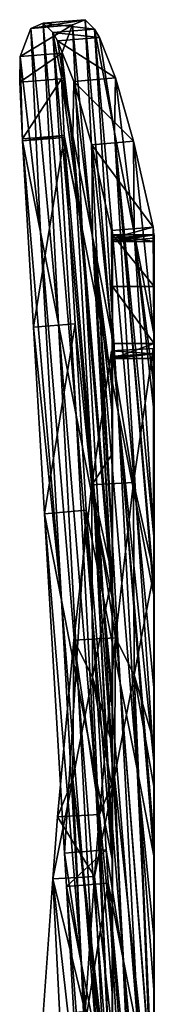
# Model space of a CAD drawing. Extents: x -1633 to 62, y -535 to 375.
# Tile 131 of 256: x -1274.39 to -1267.98, y 328.04 to 374.93. Entities that reach past the tile are written whole.
import ezdxf

# ---------------------------------------------------------------- set-up
doc = ezdxf.new("R2010")
doc.units = 0
doc.header["$LTSCALE"] = 33.374815
for name, color, linetype in [('464', 7, 'CONTINUOUS'), ('465', 7, 'CONTINUOUS'), ('468', 7, 'CONTINUOUS'), ('495', 7, 'CONTINUOUS'), ('498', 7, 'CONTINUOUS'), ('499', 7, 'CONTINUOUS'), ('500', 7, 'CONTINUOUS'), ('501', 7, 'CONTINUOUS'), ('502', 7, 'CONTINUOUS'), ('504', 7, 'CONTINUOUS'), ('508', 7, 'CONTINUOUS'), ('510', 7, 'CONTINUOUS'), ('511', 7, 'CONTINUOUS'), ('513', 7, 'CONTINUOUS'), ('515', 7, 'CONTINUOUS'), ('517', 7, 'CONTINUOUS'), ('518', 7, 'CONTINUOUS'), ('519', 7, 'CONTINUOUS'), ('520', 7, 'CONTINUOUS'), ('521', 7, 'CONTINUOUS'), ('523', 7, 'CONTINUOUS')]:
    doc.layers.add(name, color=color, linetype=linetype)

msp = doc.modelspace()

# ---------------------------------------------------------------- linework, layer by layer
at = {"layer": '464', "color": 7, "linetype": 'CONTINUOUS'}
for points in [[(-1269.977, 364.682, -87.363), (-1269.977, 362.222, -97.056), (-1269.977, 364.362, -86.503), (-1269.977, 364.682, -87.363)], [(-1269.977, 362.222, -97.056), (-1269.977, 360.154, -75.163), (-1269.977, 364.362, -86.503), (-1269.977, 362.222, -97.056)], [(-1269.977, 354.819, -95.073), (-1269.977, 360.154, -75.163), (-1269.977, 362.222, -97.056), (-1269.977, 354.819, -95.073)], [(-1269.977, 359.505, -106.682), (-1269.977, 354.819, -95.073), (-1269.977, 362.222, -97.056), (-1269.977, 359.505, -106.682)], [(-1269.977, 337.421, -80.11), (-1269.977, 342.572, -60.886), (-1269.977, 360.154, -75.163), (-1269.977, 337.421, -80.11)], [(-1269.977, 354.819, -95.073), (-1269.977, 337.421, -80.11), (-1269.977, 360.154, -75.163), (-1269.977, 354.819, -95.073)], [(-1269.977, 360.154, -75.163), (-1269.977, 342.572, -60.886), (-1269.977, 357.175, -67.136), (-1269.977, 360.154, -75.163)], [(-1269.977, 358.799, -107.267), (-1269.977, 354.819, -95.073), (-1269.977, 359.505, -106.682), (-1269.977, 358.799, -107.267)], [(-1269.977, 354.12, -111.144), (-1269.977, 354.819, -95.073), (-1269.977, 358.799, -107.267), (-1269.977, 354.12, -111.144)], [(-1269.977, 357.175, -67.136), (-1269.977, 342.572, -60.886), (-1269.977, 356.021, -64.025), (-1269.977, 357.175, -67.136)], [(-1269.977, 356.021, -64.025), (-1269.977, 342.572, -60.886), (-1269.977, 349.981, -47.75), (-1269.977, 356.021, -64.025)], [(-1269.977, 332.27, -99.333), (-1269.977, 337.421, -80.11), (-1269.977, 354.819, -95.073), (-1269.977, 332.27, -99.333)], [(-1269.977, 349.484, -114.984), (-1269.977, 332.27, -99.333), (-1269.977, 354.819, -95.073), (-1269.977, 349.484, -114.984)], [(-1269.977, 349.484, -114.984), (-1269.977, 354.819, -95.073), (-1269.977, 354.12, -111.144), (-1269.977, 349.484, -114.984)], [(-1269.977, 347.723, -41.663), (-1269.977, 349.981, -47.75), (-1269.977, 342.572, -60.886), (-1269.977, 347.723, -41.663)], [(-1269.977, 327.119, -118.557), (-1269.977, 332.27, -99.333), (-1269.977, 349.484, -114.984), (-1269.977, 327.119, -118.557)], [(-1269.977, 340.336, -122.563), (-1269.977, 327.119, -118.557), (-1269.977, 349.484, -114.984), (-1269.977, 340.336, -122.563)], [(-1269.977, 325.082, -46.267), (-1269.977, 330.187, -27.215), (-1269.977, 347.723, -41.663), (-1269.977, 325.082, -46.267)], [(-1269.977, 342.572, -60.886), (-1269.977, 325.082, -46.267), (-1269.977, 347.723, -41.663), (-1269.977, 342.572, -60.886)], [(-1269.977, 347.723, -41.663), (-1269.977, 330.187, -27.215), (-1269.977, 342.787, -28.363), (-1269.977, 347.723, -41.663)], [(-1269.977, 342.787, -28.363), (-1269.977, 330.187, -27.215), (-1269.977, 339.339, -19.07), (-1269.977, 342.787, -28.363)], [(-1269.977, 319.977, -65.318), (-1269.977, 325.082, -46.267), (-1269.977, 342.572, -60.886), (-1269.977, 319.977, -65.318)], [(-1269.977, 337.421, -80.11), (-1269.977, 319.977, -65.318), (-1269.977, 342.572, -60.886), (-1269.977, 337.421, -80.11)], [(-1269.977, 338.196, -124.336), (-1269.977, 327.119, -118.557), (-1269.977, 340.336, -122.563), (-1269.977, 338.196, -124.336)], [(-1269.977, 339.339, -19.07), (-1269.977, 330.187, -27.215), (-1269.977, 335.593, -8.977), (-1269.977, 339.339, -19.07)], [(-1269.977, 322.273, -137.528), (-1269.977, 327.119, -118.557), (-1269.977, 338.196, -124.336), (-1269.977, 322.273, -137.528)], [(-1269.977, 314.872, -84.37), (-1269.977, 319.977, -65.318), (-1269.977, 337.421, -80.11), (-1269.977, 314.872, -84.37)], [(-1269.977, 332.27, -99.333), (-1269.977, 314.872, -84.37), (-1269.977, 337.421, -80.11), (-1269.977, 332.27, -99.333)], [(-1269.977, 330.187, -27.215), (-1269.977, 335.291, -8.163), (-1269.977, 335.593, -8.977), (-1269.977, 330.187, -27.215)], [(-1269.977, 312.692, -12.611), (-1269.977, 317.776, 6.363), (-1269.977, 335.291, -8.163), (-1269.977, 312.692, -12.611)], [(-1269.977, 330.187, -27.215), (-1269.977, 312.692, -12.611), (-1269.977, 335.291, -8.163), (-1269.977, 330.187, -27.215)], [(-1269.977, 335.291, -8.163), (-1269.977, 317.776, 6.363), (-1269.977, 330.997, 3.408), (-1269.977, 335.291, -8.163)], [(-1269.977, 309.767, -103.421), (-1269.977, 314.872, -84.37), (-1269.977, 332.27, -99.333), (-1269.977, 309.767, -103.421)], [(-1269.977, 327.119, -118.557), (-1269.977, 309.767, -103.421), (-1269.977, 332.27, -99.333), (-1269.977, 327.119, -118.557)], [(-1269.977, 330.997, 3.408), (-1269.977, 317.776, 6.363), (-1269.977, 328.399, 10.409), (-1269.977, 330.997, 3.408)], [(-1269.977, 307.608, -31.584), (-1269.977, 312.692, -12.611), (-1269.977, 330.187, -27.215), (-1269.977, 307.608, -31.584)], [(-1269.977, 325.082, -46.267), (-1269.977, 307.608, -31.584), (-1269.977, 330.187, -27.215), (-1269.977, 325.082, -46.267)], [(-1269.977, 317.776, 6.363), (-1269.977, 322.86, 25.336), (-1269.977, 328.399, 10.409), (-1269.977, 317.776, 6.363)]]:
    msp.add_3dface(points, dxfattribs=at)
at = {"layer": '465', "color": 7, "linetype": 'CONTINUOUS'}
for points in [[(-1267.977, 364.682, -87.363), (-1267.977, 364.362, -86.503), (-1267.977, 354.819, -95.073), (-1267.977, 364.682, -87.363)], [(-1267.977, 362.222, -97.056), (-1267.977, 364.682, -87.363), (-1267.977, 354.819, -95.073), (-1267.977, 362.222, -97.056)], [(-1267.977, 364.362, -86.503), (-1267.977, 360.154, -75.163), (-1267.977, 354.819, -95.073), (-1267.977, 364.362, -86.503)], [(-1267.977, 359.505, -106.682), (-1267.977, 362.222, -97.056), (-1267.977, 354.819, -95.073), (-1267.977, 359.505, -106.682)], [(-1267.977, 360.154, -75.163), (-1267.977, 357.175, -67.136), (-1267.977, 337.421, -80.11), (-1267.977, 360.154, -75.163)], [(-1267.977, 360.154, -75.163), (-1267.977, 337.421, -80.11), (-1267.977, 354.819, -95.073), (-1267.977, 360.154, -75.163)], [(-1267.977, 358.799, -107.267), (-1267.977, 359.505, -106.682), (-1267.977, 354.819, -95.073), (-1267.977, 358.799, -107.267)], [(-1267.977, 354.12, -111.144), (-1267.977, 358.799, -107.267), (-1267.977, 354.819, -95.073), (-1267.977, 354.12, -111.144)], [(-1267.977, 357.175, -67.136), (-1267.977, 349.981, -47.75), (-1267.977, 342.572, -60.886), (-1267.977, 357.175, -67.136)], [(-1267.977, 357.175, -67.136), (-1267.977, 342.572, -60.886), (-1267.977, 337.421, -80.11), (-1267.977, 357.175, -67.136)], [(-1267.977, 349.484, -114.984), (-1267.977, 354.12, -111.144), (-1267.977, 354.819, -95.073), (-1267.977, 349.484, -114.984)], [(-1267.977, 332.27, -99.333), (-1267.977, 349.484, -114.984), (-1267.977, 354.819, -95.073), (-1267.977, 332.27, -99.333)], [(-1267.977, 337.421, -80.11), (-1267.977, 332.27, -99.333), (-1267.977, 354.819, -95.073), (-1267.977, 337.421, -80.11)], [(-1267.977, 349.981, -47.75), (-1267.977, 347.723, -41.663), (-1267.977, 342.572, -60.886), (-1267.977, 349.981, -47.75)], [(-1267.977, 338.196, -124.336), (-1267.977, 349.484, -114.984), (-1267.977, 327.119, -118.557), (-1267.977, 338.196, -124.336)], [(-1267.977, 349.484, -114.984), (-1267.977, 332.27, -99.333), (-1267.977, 327.119, -118.557), (-1267.977, 349.484, -114.984)], [(-1267.977, 347.723, -41.663), (-1267.977, 342.787, -28.363), (-1267.977, 330.187, -27.215), (-1267.977, 347.723, -41.663)], [(-1267.977, 347.723, -41.663), (-1267.977, 330.187, -27.215), (-1267.977, 325.082, -46.267), (-1267.977, 347.723, -41.663)], [(-1267.977, 347.723, -41.663), (-1267.977, 325.082, -46.267), (-1267.977, 342.572, -60.886), (-1267.977, 347.723, -41.663)], [(-1267.977, 342.787, -28.363), (-1267.977, 335.593, -8.977), (-1267.977, 330.187, -27.215), (-1267.977, 342.787, -28.363)], [(-1267.977, 325.082, -46.267), (-1267.977, 319.977, -65.318), (-1267.977, 342.572, -60.886), (-1267.977, 325.082, -46.267)], [(-1267.977, 342.572, -60.886), (-1267.977, 319.977, -65.318), (-1267.977, 337.421, -80.11), (-1267.977, 342.572, -60.886)], [(-1267.977, 338.196, -124.336), (-1267.977, 327.119, -118.557), (-1267.977, 322.273, -137.528), (-1267.977, 338.196, -124.336)], [(-1267.977, 319.977, -65.318), (-1267.977, 314.872, -84.37), (-1267.977, 337.421, -80.11), (-1267.977, 319.977, -65.318)], [(-1267.977, 337.421, -80.11), (-1267.977, 314.872, -84.37), (-1267.977, 332.27, -99.333), (-1267.977, 337.421, -80.11)], [(-1267.977, 335.593, -8.977), (-1267.977, 335.291, -8.163), (-1267.977, 330.187, -27.215), (-1267.977, 335.593, -8.977)], [(-1267.977, 335.291, -8.163), (-1267.977, 328.399, 10.409), (-1267.977, 317.776, 6.363), (-1267.977, 335.291, -8.163)], [(-1267.977, 335.291, -8.163), (-1267.977, 317.776, 6.363), (-1267.977, 312.692, -12.611), (-1267.977, 335.291, -8.163)], [(-1267.977, 335.291, -8.163), (-1267.977, 312.692, -12.611), (-1267.977, 330.187, -27.215), (-1267.977, 335.291, -8.163)], [(-1267.977, 314.872, -84.37), (-1267.977, 309.767, -103.421), (-1267.977, 332.27, -99.333), (-1267.977, 314.872, -84.37)], [(-1267.977, 332.27, -99.333), (-1267.977, 309.767, -103.421), (-1267.977, 327.119, -118.557), (-1267.977, 332.27, -99.333)], [(-1267.977, 312.692, -12.611), (-1267.977, 307.608, -31.584), (-1267.977, 330.187, -27.215), (-1267.977, 312.692, -12.611)], [(-1267.977, 330.187, -27.215), (-1267.977, 307.608, -31.584), (-1267.977, 325.082, -46.267), (-1267.977, 330.187, -27.215)], [(-1267.977, 328.399, 10.409), (-1267.977, 322.86, 25.336), (-1267.977, 317.776, 6.363), (-1267.977, 328.399, 10.409)]]:
    msp.add_3dface(points, dxfattribs=at)
at = {"layer": '468', "color": 7, "linetype": 'CONTINUOUS'}
for points in [[(-1269.977, 362.222, -97.056), (-1269.977, 364.682, -87.363), (-1267.977, 362.222, -97.056), (-1269.977, 362.222, -97.056)], [(-1267.977, 362.222, -97.056), (-1269.977, 364.682, -87.363), (-1267.977, 364.682, -87.363), (-1267.977, 362.222, -97.056)], [(-1269.977, 359.505, -106.682), (-1269.977, 362.222, -97.056), (-1267.977, 359.505, -106.682), (-1269.977, 359.505, -106.682)], [(-1267.977, 359.505, -106.682), (-1269.977, 362.222, -97.056), (-1267.977, 362.222, -97.056), (-1267.977, 359.505, -106.682)]]:
    msp.add_3dface(points, dxfattribs=at)
at = {"layer": '495', "color": 7, "linetype": 'CONTINUOUS'}
for points in [[(-1272.276, 369.413, 41.607), (-1274.268, 369.25, 41.547), (-1274.263, 369.158, 41.616), (-1272.276, 369.413, 41.607)], [(-1272.271, 369.322, 41.677), (-1272.276, 369.413, 41.607), (-1274.263, 369.158, 41.616), (-1272.271, 369.322, 41.677)], [(-1272.271, 369.322, 41.677), (-1274.263, 369.158, 41.616), (-1273.74, 360.28, 48.356), (-1272.271, 369.322, 41.677)], [(-1271.747, 360.443, 48.416), (-1272.271, 369.322, 41.677), (-1273.74, 360.28, 48.356), (-1271.747, 360.443, 48.416)], [(-1271.747, 360.443, 48.416), (-1273.74, 360.28, 48.356), (-1273.217, 351.401, 55.095), (-1271.747, 360.443, 48.416)], [(-1271.224, 351.565, 55.156), (-1271.747, 360.443, 48.416), (-1273.217, 351.401, 55.095), (-1271.224, 351.565, 55.156)], [(-1271.224, 351.565, 55.156), (-1273.217, 351.401, 55.095), (-1272.264, 335.226, 67.373), (-1271.224, 351.565, 55.156)], [(-1270.271, 335.389, 67.434), (-1271.224, 351.565, 55.156), (-1272.264, 335.226, 67.373), (-1270.271, 335.389, 67.434)], [(-1270.271, 335.389, 67.434), (-1272.264, 335.226, 67.373), (-1272.17, 333.644, 68.574), (-1270.271, 335.389, 67.434)], [(-1270.178, 333.807, 68.635), (-1270.271, 335.389, 67.434), (-1272.17, 333.644, 68.574), (-1270.178, 333.807, 68.635)], [(-1270.178, 333.807, 68.635), (-1272.17, 333.644, 68.574), (-1271.647, 324.765, 75.313), (-1270.178, 333.807, 68.635)], [(-1269.655, 324.929, 75.374), (-1270.178, 333.807, 68.635), (-1271.647, 324.765, 75.313), (-1269.655, 324.929, 75.374)]]:
    msp.add_3dface(points, dxfattribs=at)
at = {"layer": '498', "color": 7, "linetype": 'CONTINUOUS'}
for points in [[(-1273.87, 374.514, 14.263), (-1273.273, 374.766, -6.007), (-1272.552, 360.448, 8.872), (-1273.87, 374.514, 14.263)], [(-1273.273, 374.766, -6.007), (-1272.821, 374.319, -19.673), (-1271.696, 356.093, -7.5), (-1273.273, 374.766, -6.007)], [(-1272.552, 360.448, 8.872), (-1273.273, 374.766, -6.007), (-1271.696, 356.093, -7.5), (-1272.552, 360.448, 8.872)], [(-1274.375, 373.17, 34.492), (-1273.87, 374.514, 14.263), (-1273.407, 364.803, 25.244), (-1274.375, 373.17, 34.492)], [(-1273.407, 364.803, 25.244), (-1273.87, 374.514, 14.263), (-1272.552, 360.448, 8.872), (-1273.407, 364.803, 25.244)], [(-1272.821, 374.319, -19.673), (-1272.588, 373.925, -26.259), (-1271.869, 369.403, -37.693), (-1272.821, 374.319, -19.673)], [(-1272.821, 374.319, -19.673), (-1271.869, 369.403, -37.693), (-1270.841, 351.737, -23.872), (-1272.821, 374.319, -19.673)], [(-1271.696, 356.093, -7.5), (-1272.821, 374.319, -19.673), (-1270.841, 351.737, -23.872), (-1271.696, 356.093, -7.5)], [(-1272.588, 373.925, -26.259), (-1271.815, 371.993, -46.432), (-1271.869, 369.403, -37.693), (-1272.588, 373.925, -26.259)], [(-1274.395, 371.95, 38.432), (-1274.375, 373.17, 34.492), (-1274.263, 369.158, 41.616), (-1274.395, 371.95, 38.432)], [(-1274.263, 369.158, 41.616), (-1274.375, 373.17, 34.492), (-1273.407, 364.803, 25.244), (-1274.263, 369.158, 41.616)], [(-1274.268, 369.25, 41.547), (-1274.395, 371.95, 38.432), (-1274.263, 369.158, 41.616), (-1274.268, 369.25, 41.547)], [(-1271.869, 369.403, -37.693), (-1271.815, 371.993, -46.432), (-1270.927, 364.608, -55.718), (-1271.869, 369.403, -37.693)], [(-1271.815, 371.993, -46.432), (-1270.958, 368.976, -66.469), (-1270.927, 364.608, -55.718), (-1271.815, 371.993, -46.432)], [(-1274.263, 369.158, 41.616), (-1273.407, 364.803, 25.244), (-1272.409, 347.289, 39.635), (-1274.263, 369.158, 41.616)], [(-1274.263, 369.158, 41.616), (-1272.409, 347.289, 39.635), (-1273.74, 360.28, 48.356), (-1274.263, 369.158, 41.616)], [(-1271.869, 369.403, -37.693), (-1270.927, 364.608, -55.718), (-1269.985, 347.382, -40.244), (-1271.869, 369.403, -37.693)], [(-1270.841, 351.737, -23.872), (-1271.869, 369.403, -37.693), (-1269.985, 347.382, -40.244), (-1270.841, 351.737, -23.872)], [(-1270.958, 368.976, -66.469), (-1270.018, 364.883, -86.31), (-1269.985, 359.813, -73.743), (-1270.958, 368.976, -66.469)], [(-1270.927, 364.608, -55.718), (-1270.958, 368.976, -66.469), (-1269.985, 359.813, -73.743), (-1270.927, 364.608, -55.718)], [(-1270.018, 364.883, -86.31), (-1269.985, 364.526, -86.442), (-1269.985, 359.813, -73.743), (-1270.018, 364.883, -86.31)], [(-1273.407, 364.803, 25.244), (-1272.552, 360.448, 8.872), (-1271.601, 343.176, 24.176), (-1273.407, 364.803, 25.244)], [(-1272.409, 347.289, 39.635), (-1273.407, 364.803, 25.244), (-1271.601, 343.176, 24.176), (-1272.409, 347.289, 39.635)], [(-1270.927, 364.608, -55.718), (-1269.985, 359.813, -73.743), (-1269.985, 357.339, -67.075), (-1270.927, 364.608, -55.718)], [(-1270.927, 364.608, -55.718), (-1269.985, 357.339, -67.075), (-1269.985, 356.169, -63.923), (-1270.927, 364.608, -55.718)], [(-1269.985, 347.382, -40.244), (-1270.927, 364.608, -55.718), (-1269.985, 347.813, -41.404), (-1269.985, 347.382, -40.244)], [(-1269.985, 347.813, -41.404), (-1270.927, 364.608, -55.718), (-1269.985, 350.145, -47.689), (-1269.985, 347.813, -41.404)], [(-1269.985, 350.145, -47.689), (-1270.927, 364.608, -55.718), (-1269.985, 356.169, -63.923), (-1269.985, 350.145, -47.689)], [(-1273.217, 351.401, 55.095), (-1273.74, 360.28, 48.356), (-1272.409, 347.289, 39.635), (-1273.217, 351.401, 55.095)], [(-1272.552, 360.448, 8.872), (-1271.696, 356.093, -7.5), (-1270.793, 339.063, 8.716), (-1272.552, 360.448, 8.872)], [(-1271.601, 343.176, 24.176), (-1272.552, 360.448, 8.872), (-1270.793, 339.063, 8.716), (-1271.601, 343.176, 24.176)], [(-1271.696, 356.093, -7.5), (-1270.841, 351.737, -23.872), (-1269.985, 334.951, -6.744), (-1271.696, 356.093, -7.5)], [(-1270.793, 339.063, 8.716), (-1271.696, 356.093, -7.5), (-1269.985, 334.951, -6.744), (-1270.793, 339.063, 8.716)], [(-1270.841, 351.737, -23.872), (-1269.985, 347.382, -40.244), (-1269.985, 342.951, -28.303), (-1270.841, 351.737, -23.872)], [(-1270.841, 351.737, -23.872), (-1269.985, 342.951, -28.303), (-1269.985, 339.456, -18.885), (-1270.841, 351.737, -23.872)], [(-1269.985, 334.951, -6.744), (-1270.841, 351.737, -23.872), (-1269.985, 335.757, -8.917), (-1269.985, 334.951, -6.744)], [(-1269.985, 335.757, -8.917), (-1270.841, 351.737, -23.872), (-1269.985, 339.456, -18.885), (-1269.985, 335.757, -8.917)], [(-1273.217, 351.401, 55.095), (-1272.409, 347.289, 39.635), (-1271.442, 329.936, 54.635), (-1273.217, 351.401, 55.095)], [(-1272.264, 335.226, 67.373), (-1273.217, 351.401, 55.095), (-1271.442, 329.936, 54.635), (-1272.264, 335.226, 67.373)], [(-1272.409, 347.289, 39.635), (-1271.601, 343.176, 24.176), (-1270.714, 326.228, 40.695), (-1272.409, 347.289, 39.635)], [(-1271.442, 329.936, 54.635), (-1272.409, 347.289, 39.635), (-1270.714, 326.228, 40.695), (-1271.442, 329.936, 54.635)], [(-1271.601, 343.176, 24.176), (-1270.793, 339.063, 8.716), (-1269.985, 322.519, 26.756), (-1271.601, 343.176, 24.176)], [(-1270.714, 326.228, 40.695), (-1271.601, 343.176, 24.176), (-1269.985, 322.519, 26.756), (-1270.714, 326.228, 40.695)], [(-1270.793, 339.063, 8.716), (-1269.985, 334.951, -6.744), (-1269.985, 331.099, 3.635), (-1270.793, 339.063, 8.716)], [(-1270.793, 339.063, 8.716), (-1269.985, 331.099, 3.635), (-1269.985, 328.563, 10.47), (-1270.793, 339.063, 8.716)], [(-1269.985, 322.519, 26.756), (-1270.793, 339.063, 8.716), (-1269.985, 322.743, 26.154), (-1269.985, 322.519, 26.756)], [(-1269.985, 322.743, 26.154), (-1270.793, 339.063, 8.716), (-1269.985, 328.563, 10.47), (-1269.985, 322.743, 26.154)], [(-1272.17, 333.644, 68.574), (-1272.264, 335.226, 67.373), (-1271.442, 329.936, 54.635), (-1272.17, 333.644, 68.574)], [(-1272.17, 333.644, 68.574), (-1271.442, 329.936, 54.635), (-1270.555, 312.987, 71.154), (-1272.17, 333.644, 68.574)], [(-1271.647, 324.765, 75.313), (-1272.17, 333.644, 68.574), (-1270.555, 312.987, 71.154), (-1271.647, 324.765, 75.313)], [(-1271.442, 329.936, 54.635), (-1270.714, 326.228, 40.695), (-1269.985, 314.175, 49.242), (-1271.442, 329.936, 54.635)], [(-1270.555, 312.987, 71.154), (-1271.442, 329.936, 54.635), (-1269.985, 310.088, 60.255), (-1270.555, 312.987, 71.154)], [(-1269.985, 310.088, 60.255), (-1271.442, 329.936, 54.635), (-1269.985, 314.175, 49.242), (-1269.985, 310.088, 60.255)]]:
    msp.add_3dface(points, dxfattribs=at)
at = {"layer": '499', "color": 7, "linetype": 'CONTINUOUS'}
for points in [[(-1271.877, 374.678, 14.324), (-1270.559, 360.611, 8.933), (-1271.281, 374.93, -5.947), (-1271.877, 374.678, 14.324)], [(-1269.704, 356.256, -7.439), (-1270.828, 374.482, -19.613), (-1271.281, 374.93, -5.947), (-1269.704, 356.256, -7.439)], [(-1270.559, 360.611, 8.933), (-1269.704, 356.256, -7.439), (-1271.281, 374.93, -5.947), (-1270.559, 360.611, 8.933)], [(-1272.383, 373.334, 34.552), (-1271.415, 364.967, 25.305), (-1271.877, 374.678, 14.324), (-1272.383, 373.334, 34.552)], [(-1271.415, 364.967, 25.305), (-1270.559, 360.611, 8.933), (-1271.877, 374.678, 14.324), (-1271.415, 364.967, 25.305)], [(-1270.828, 374.482, -19.613), (-1269.877, 369.567, -37.632), (-1270.596, 374.088, -26.198), (-1270.828, 374.482, -19.613)], [(-1269.877, 369.567, -37.632), (-1270.828, 374.482, -19.613), (-1268.848, 351.901, -23.811), (-1269.877, 369.567, -37.632)], [(-1268.848, 351.901, -23.811), (-1270.828, 374.482, -19.613), (-1269.704, 356.256, -7.439), (-1268.848, 351.901, -23.811)], [(-1270.596, 374.088, -26.198), (-1269.877, 369.567, -37.632), (-1269.823, 372.156, -46.372), (-1270.596, 374.088, -26.198)], [(-1272.403, 372.114, 38.492), (-1271.415, 364.967, 25.305), (-1272.383, 373.334, 34.552), (-1272.403, 372.114, 38.492)], [(-1272.276, 369.413, 41.607), (-1271.415, 364.967, 25.305), (-1272.403, 372.114, 38.492), (-1272.276, 369.413, 41.607)], [(-1269.877, 369.567, -37.632), (-1268.935, 364.772, -55.657), (-1269.823, 372.156, -46.372), (-1269.877, 369.567, -37.632)], [(-1269.823, 372.156, -46.372), (-1268.935, 364.772, -55.657), (-1268.966, 369.14, -66.408), (-1269.823, 372.156, -46.372)], [(-1268.935, 364.772, -55.657), (-1269.877, 369.567, -37.632), (-1267.993, 350.308, -47.628), (-1268.935, 364.772, -55.657)], [(-1267.993, 350.308, -47.628), (-1269.877, 369.567, -37.632), (-1267.993, 347.976, -41.343), (-1267.993, 350.308, -47.628)], [(-1267.993, 347.976, -41.343), (-1269.877, 369.567, -37.632), (-1267.993, 347.545, -40.183), (-1267.993, 347.976, -41.343)], [(-1267.993, 347.545, -40.183), (-1269.877, 369.567, -37.632), (-1268.848, 351.901, -23.811), (-1267.993, 347.545, -40.183)], [(-1272.271, 369.322, 41.677), (-1271.415, 364.967, 25.305), (-1272.276, 369.413, 41.607), (-1272.271, 369.322, 41.677)], [(-1271.415, 364.967, 25.305), (-1272.271, 369.322, 41.677), (-1270.416, 347.452, 39.696), (-1271.415, 364.967, 25.305)], [(-1270.416, 347.452, 39.696), (-1272.271, 369.322, 41.677), (-1271.747, 360.443, 48.416), (-1270.416, 347.452, 39.696)], [(-1267.993, 359.977, -73.683), (-1268.026, 365.047, -86.249), (-1268.966, 369.14, -66.408), (-1267.993, 359.977, -73.683)], [(-1268.935, 364.772, -55.657), (-1267.993, 359.977, -73.683), (-1268.966, 369.14, -66.408), (-1268.935, 364.772, -55.657)], [(-1270.559, 360.611, 8.933), (-1271.415, 364.967, 25.305), (-1269.608, 343.339, 24.236), (-1270.559, 360.611, 8.933)], [(-1269.608, 343.339, 24.236), (-1271.415, 364.967, 25.305), (-1270.416, 347.452, 39.696), (-1269.608, 343.339, 24.236)], [(-1267.993, 364.689, -86.382), (-1268.026, 365.047, -86.249), (-1267.993, 359.977, -73.683), (-1267.993, 364.689, -86.382)], [(-1267.993, 359.977, -73.683), (-1268.935, 364.772, -55.657), (-1267.993, 357.502, -67.015), (-1267.993, 359.977, -73.683)], [(-1267.993, 357.502, -67.015), (-1268.935, 364.772, -55.657), (-1267.993, 356.333, -63.863), (-1267.993, 357.502, -67.015)], [(-1267.993, 356.333, -63.863), (-1268.935, 364.772, -55.657), (-1267.993, 350.308, -47.628), (-1267.993, 356.333, -63.863)], [(-1271.224, 351.565, 55.156), (-1270.416, 347.452, 39.696), (-1271.747, 360.443, 48.416), (-1271.224, 351.565, 55.156)], [(-1269.704, 356.256, -7.439), (-1270.559, 360.611, 8.933), (-1268.801, 339.227, 8.776), (-1269.704, 356.256, -7.439)], [(-1268.801, 339.227, 8.776), (-1270.559, 360.611, 8.933), (-1269.608, 343.339, 24.236), (-1268.801, 339.227, 8.776)], [(-1268.848, 351.901, -23.811), (-1269.704, 356.256, -7.439), (-1267.993, 339.619, -18.824), (-1268.848, 351.901, -23.811)], [(-1267.993, 339.619, -18.824), (-1269.704, 356.256, -7.439), (-1267.993, 335.92, -8.856), (-1267.993, 339.619, -18.824)], [(-1267.993, 335.92, -8.856), (-1269.704, 356.256, -7.439), (-1267.993, 335.114, -6.683), (-1267.993, 335.92, -8.856)], [(-1267.993, 335.114, -6.683), (-1269.704, 356.256, -7.439), (-1268.801, 339.227, 8.776), (-1267.993, 335.114, -6.683)], [(-1267.993, 347.545, -40.183), (-1268.848, 351.901, -23.811), (-1267.993, 343.114, -28.242), (-1267.993, 347.545, -40.183)], [(-1267.993, 343.114, -28.242), (-1268.848, 351.901, -23.811), (-1267.993, 339.619, -18.824), (-1267.993, 343.114, -28.242)], [(-1270.416, 347.452, 39.696), (-1271.224, 351.565, 55.156), (-1269.45, 330.099, 54.695), (-1270.416, 347.452, 39.696)], [(-1269.45, 330.099, 54.695), (-1271.224, 351.565, 55.156), (-1270.271, 335.389, 67.434), (-1269.45, 330.099, 54.695)], [(-1269.608, 343.339, 24.236), (-1270.416, 347.452, 39.696), (-1268.721, 326.391, 40.756), (-1269.608, 343.339, 24.236)], [(-1268.721, 326.391, 40.756), (-1270.416, 347.452, 39.696), (-1269.45, 330.099, 54.695), (-1268.721, 326.391, 40.756)], [(-1268.801, 339.227, 8.776), (-1269.608, 343.339, 24.236), (-1267.993, 322.906, 26.214), (-1268.801, 339.227, 8.776)], [(-1267.993, 322.906, 26.214), (-1269.608, 343.339, 24.236), (-1267.993, 322.683, 26.816), (-1267.993, 322.906, 26.214)], [(-1267.993, 322.683, 26.816), (-1269.608, 343.339, 24.236), (-1268.721, 326.391, 40.756), (-1267.993, 322.683, 26.816)], [(-1267.993, 335.114, -6.683), (-1268.801, 339.227, 8.776), (-1267.993, 331.263, 3.695), (-1267.993, 335.114, -6.683)], [(-1267.993, 331.263, 3.695), (-1268.801, 339.227, 8.776), (-1267.993, 328.726, 10.53), (-1267.993, 331.263, 3.695)], [(-1267.993, 328.726, 10.53), (-1268.801, 339.227, 8.776), (-1267.993, 322.906, 26.214), (-1267.993, 328.726, 10.53)], [(-1270.178, 333.807, 68.635), (-1269.45, 330.099, 54.695), (-1270.271, 335.389, 67.434), (-1270.178, 333.807, 68.635)], [(-1269.45, 330.099, 54.695), (-1270.178, 333.807, 68.635), (-1267.993, 310.251, 60.316), (-1269.45, 330.099, 54.695)], [(-1267.993, 310.251, 60.316), (-1270.178, 333.807, 68.635), (-1268.562, 313.151, 71.215), (-1267.993, 310.251, 60.316)], [(-1268.562, 313.151, 71.215), (-1270.178, 333.807, 68.635), (-1269.655, 324.929, 75.374), (-1268.562, 313.151, 71.215)], [(-1268.721, 326.391, 40.756), (-1269.45, 330.099, 54.695), (-1267.993, 314.55, 48.734), (-1268.721, 326.391, 40.756)], [(-1267.993, 314.55, 48.734), (-1269.45, 330.099, 54.695), (-1267.993, 314.338, 49.303), (-1267.993, 314.55, 48.734)], [(-1267.993, 314.338, 49.303), (-1269.45, 330.099, 54.695), (-1267.993, 310.251, 60.316), (-1267.993, 314.338, 49.303)]]:
    msp.add_3dface(points, dxfattribs=at)
at = {"layer": '500', "color": 7, "linetype": 'CONTINUOUS'}
for points in [[(-1267.993, 364.689, -86.382), (-1267.993, 359.977, -73.683), (-1267.981, 357.339, -67.075), (-1267.993, 364.689, -86.382)], [(-1267.981, 364.526, -86.442), (-1267.993, 364.689, -86.382), (-1267.981, 357.339, -67.075), (-1267.981, 364.526, -86.442)], [(-1267.977, 364.362, -86.503), (-1267.981, 364.526, -86.442), (-1267.977, 360.154, -75.163), (-1267.977, 364.362, -86.503)], [(-1267.977, 360.154, -75.163), (-1267.981, 364.526, -86.442), (-1267.977, 357.175, -67.136), (-1267.977, 360.154, -75.163)], [(-1267.977, 357.175, -67.136), (-1267.981, 364.526, -86.442), (-1267.981, 357.339, -67.075), (-1267.977, 357.175, -67.136)], [(-1267.993, 359.977, -73.683), (-1267.993, 357.502, -67.015), (-1267.981, 357.339, -67.075), (-1267.993, 359.977, -73.683)], [(-1267.993, 357.502, -67.015), (-1267.993, 356.333, -63.863), (-1267.981, 350.145, -47.689), (-1267.993, 357.502, -67.015)], [(-1267.981, 357.339, -67.075), (-1267.993, 357.502, -67.015), (-1267.981, 350.145, -47.689), (-1267.981, 357.339, -67.075)], [(-1267.977, 357.175, -67.136), (-1267.981, 357.339, -67.075), (-1267.977, 349.981, -47.75), (-1267.977, 357.175, -67.136)], [(-1267.977, 349.981, -47.75), (-1267.981, 357.339, -67.075), (-1267.981, 350.145, -47.689), (-1267.977, 349.981, -47.75)], [(-1267.993, 356.333, -63.863), (-1267.993, 350.308, -47.628), (-1267.981, 350.145, -47.689), (-1267.993, 356.333, -63.863)], [(-1267.993, 350.308, -47.628), (-1267.993, 347.976, -41.343), (-1267.981, 342.951, -28.303), (-1267.993, 350.308, -47.628)], [(-1267.981, 350.145, -47.689), (-1267.993, 350.308, -47.628), (-1267.981, 342.951, -28.303), (-1267.981, 350.145, -47.689)], [(-1267.977, 349.981, -47.75), (-1267.981, 350.145, -47.689), (-1267.977, 347.723, -41.663), (-1267.977, 349.981, -47.75)], [(-1267.977, 347.723, -41.663), (-1267.981, 350.145, -47.689), (-1267.977, 342.787, -28.363), (-1267.977, 347.723, -41.663)], [(-1267.977, 342.787, -28.363), (-1267.981, 350.145, -47.689), (-1267.981, 342.951, -28.303), (-1267.977, 342.787, -28.363)], [(-1267.993, 347.976, -41.343), (-1267.993, 347.545, -40.183), (-1267.981, 342.951, -28.303), (-1267.993, 347.976, -41.343)], [(-1267.993, 347.545, -40.183), (-1267.993, 343.114, -28.242), (-1267.981, 342.951, -28.303), (-1267.993, 347.545, -40.183)], [(-1267.993, 343.114, -28.242), (-1267.993, 339.619, -18.824), (-1267.981, 335.757, -8.916), (-1267.993, 343.114, -28.242)], [(-1267.981, 342.951, -28.303), (-1267.993, 343.114, -28.242), (-1267.981, 335.757, -8.916), (-1267.981, 342.951, -28.303)], [(-1267.977, 342.787, -28.363), (-1267.981, 342.951, -28.303), (-1267.977, 335.593, -8.977), (-1267.977, 342.787, -28.363)], [(-1267.977, 335.593, -8.977), (-1267.981, 342.951, -28.303), (-1267.981, 335.757, -8.916), (-1267.977, 335.593, -8.977)], [(-1267.993, 339.619, -18.824), (-1267.993, 335.92, -8.856), (-1267.981, 335.757, -8.916), (-1267.993, 339.619, -18.824)], [(-1267.993, 335.92, -8.856), (-1267.993, 335.114, -6.683), (-1267.981, 328.563, 10.47), (-1267.993, 335.92, -8.856)], [(-1267.981, 335.757, -8.916), (-1267.993, 335.92, -8.856), (-1267.981, 328.563, 10.47), (-1267.981, 335.757, -8.916)], [(-1267.977, 335.593, -8.977), (-1267.981, 335.757, -8.916), (-1267.977, 335.291, -8.163), (-1267.977, 335.593, -8.977)], [(-1267.977, 335.291, -8.163), (-1267.981, 335.757, -8.916), (-1267.977, 328.399, 10.409), (-1267.977, 335.291, -8.163)], [(-1267.977, 328.399, 10.409), (-1267.981, 335.757, -8.916), (-1267.981, 328.563, 10.47), (-1267.977, 328.399, 10.409)], [(-1267.993, 335.114, -6.683), (-1267.993, 331.263, 3.695), (-1267.981, 328.563, 10.47), (-1267.993, 335.114, -6.683)], [(-1267.993, 331.263, 3.695), (-1267.993, 328.726, 10.53), (-1267.981, 328.563, 10.47), (-1267.993, 331.263, 3.695)], [(-1267.993, 328.726, 10.53), (-1267.993, 322.906, 26.214), (-1267.981, 321.369, 29.856), (-1267.993, 328.726, 10.53)], [(-1267.981, 328.563, 10.47), (-1267.993, 328.726, 10.53), (-1267.981, 321.369, 29.856), (-1267.981, 328.563, 10.47)], [(-1267.977, 328.399, 10.409), (-1267.981, 328.563, 10.47), (-1267.977, 322.86, 25.336), (-1267.977, 328.399, 10.409)], [(-1267.977, 322.86, 25.336), (-1267.981, 328.563, 10.47), (-1267.977, 321.205, 29.795), (-1267.977, 322.86, 25.336)], [(-1267.977, 321.205, 29.795), (-1267.981, 328.563, 10.47), (-1267.981, 321.369, 29.856), (-1267.977, 321.205, 29.795)]]:
    msp.add_3dface(points, dxfattribs=at)
at = {"layer": '501', "color": 7, "linetype": 'CONTINUOUS'}
for points in [[(-1269.985, 359.813, -73.743), (-1269.985, 364.526, -86.442), (-1269.979, 364.444, -86.473), (-1269.985, 359.813, -73.743)], [(-1269.985, 357.339, -67.075), (-1269.985, 359.813, -73.743), (-1269.979, 364.444, -86.473), (-1269.985, 357.339, -67.075)], [(-1269.979, 357.257, -67.106), (-1269.985, 357.339, -67.075), (-1269.979, 364.444, -86.473), (-1269.979, 357.257, -67.106)], [(-1269.977, 364.362, -86.503), (-1269.979, 357.257, -67.106), (-1269.979, 364.444, -86.473), (-1269.977, 364.362, -86.503)], [(-1269.977, 364.362, -86.503), (-1269.977, 360.154, -75.163), (-1269.979, 357.257, -67.106), (-1269.977, 364.362, -86.503)], [(-1269.977, 360.154, -75.163), (-1269.977, 357.175, -67.136), (-1269.979, 357.257, -67.106), (-1269.977, 360.154, -75.163)], [(-1269.985, 356.169, -63.923), (-1269.985, 357.339, -67.075), (-1269.979, 357.257, -67.106), (-1269.985, 356.169, -63.923)], [(-1269.985, 350.145, -47.689), (-1269.985, 356.169, -63.923), (-1269.979, 357.257, -67.106), (-1269.985, 350.145, -47.689)], [(-1269.985, 350.145, -47.689), (-1269.979, 357.257, -67.106), (-1269.979, 350.063, -47.719), (-1269.985, 350.145, -47.689)], [(-1269.979, 357.257, -67.106), (-1269.977, 357.175, -67.136), (-1269.979, 350.063, -47.719), (-1269.979, 357.257, -67.106)], [(-1269.977, 357.175, -67.136), (-1269.977, 356.021, -64.025), (-1269.979, 350.063, -47.719), (-1269.977, 357.175, -67.136)], [(-1269.977, 356.021, -64.025), (-1269.977, 349.981, -47.75), (-1269.979, 350.063, -47.719), (-1269.977, 356.021, -64.025)], [(-1269.985, 347.813, -41.404), (-1269.985, 350.145, -47.689), (-1269.979, 350.063, -47.719), (-1269.985, 347.813, -41.404)], [(-1269.985, 347.382, -40.244), (-1269.985, 347.813, -41.404), (-1269.979, 350.063, -47.719), (-1269.985, 347.382, -40.244)], [(-1269.985, 342.951, -28.303), (-1269.985, 347.382, -40.244), (-1269.979, 350.063, -47.719), (-1269.985, 342.951, -28.303)], [(-1269.985, 342.951, -28.303), (-1269.979, 350.063, -47.719), (-1269.979, 342.869, -28.333), (-1269.985, 342.951, -28.303)], [(-1269.979, 350.063, -47.719), (-1269.977, 349.981, -47.75), (-1269.979, 342.869, -28.333), (-1269.979, 350.063, -47.719)], [(-1269.977, 349.981, -47.75), (-1269.977, 347.723, -41.663), (-1269.979, 342.869, -28.333), (-1269.977, 349.981, -47.75)], [(-1269.977, 347.723, -41.663), (-1269.977, 342.787, -28.363), (-1269.979, 342.869, -28.333), (-1269.977, 347.723, -41.663)], [(-1269.985, 339.456, -18.885), (-1269.985, 342.951, -28.303), (-1269.979, 342.869, -28.333), (-1269.985, 339.456, -18.885)], [(-1269.985, 335.757, -8.917), (-1269.985, 339.456, -18.885), (-1269.979, 342.869, -28.333), (-1269.985, 335.757, -8.917)], [(-1269.985, 335.757, -8.917), (-1269.979, 342.869, -28.333), (-1269.979, 335.675, -8.947), (-1269.985, 335.757, -8.917)], [(-1269.979, 342.869, -28.333), (-1269.977, 342.787, -28.363), (-1269.979, 335.675, -8.947), (-1269.979, 342.869, -28.333)], [(-1269.977, 342.787, -28.363), (-1269.977, 339.339, -19.07), (-1269.979, 335.675, -8.947), (-1269.977, 342.787, -28.363)], [(-1269.977, 339.339, -19.07), (-1269.977, 335.593, -8.977), (-1269.979, 335.675, -8.947), (-1269.977, 339.339, -19.07)], [(-1269.985, 334.951, -6.744), (-1269.985, 335.757, -8.917), (-1269.979, 335.675, -8.947), (-1269.985, 334.951, -6.744)], [(-1269.985, 331.099, 3.635), (-1269.985, 334.951, -6.744), (-1269.979, 335.675, -8.947), (-1269.985, 331.099, 3.635)], [(-1269.985, 328.563, 10.47), (-1269.985, 331.099, 3.635), (-1269.979, 335.675, -8.947), (-1269.985, 328.563, 10.47)], [(-1269.985, 328.563, 10.47), (-1269.979, 335.675, -8.947), (-1269.979, 328.481, 10.439), (-1269.985, 328.563, 10.47)], [(-1269.979, 335.675, -8.947), (-1269.977, 335.593, -8.977), (-1269.979, 328.481, 10.439), (-1269.979, 335.675, -8.947)], [(-1269.977, 335.593, -8.977), (-1269.977, 335.291, -8.163), (-1269.979, 328.481, 10.439), (-1269.977, 335.593, -8.977)], [(-1269.977, 335.291, -8.163), (-1269.977, 330.997, 3.408), (-1269.979, 328.481, 10.439), (-1269.977, 335.291, -8.163)], [(-1269.977, 330.997, 3.408), (-1269.977, 328.399, 10.409), (-1269.979, 328.481, 10.439), (-1269.977, 330.997, 3.408)], [(-1269.985, 322.743, 26.154), (-1269.985, 328.563, 10.47), (-1269.979, 328.481, 10.439), (-1269.985, 322.743, 26.154)], [(-1269.985, 322.519, 26.756), (-1269.985, 322.743, 26.154), (-1269.979, 328.481, 10.439), (-1269.985, 322.519, 26.756)], [(-1269.985, 321.369, 29.856), (-1269.985, 322.519, 26.756), (-1269.979, 328.481, 10.439), (-1269.985, 321.369, 29.856)], [(-1269.985, 321.369, 29.856), (-1269.979, 328.481, 10.439), (-1269.979, 321.287, 29.826), (-1269.985, 321.369, 29.856)], [(-1269.979, 328.481, 10.439), (-1269.977, 328.399, 10.409), (-1269.979, 321.287, 29.826), (-1269.979, 328.481, 10.439)], [(-1269.977, 328.399, 10.409), (-1269.977, 322.86, 25.336), (-1269.979, 321.287, 29.826), (-1269.977, 328.399, 10.409)]]:
    msp.add_3dface(points, dxfattribs=at)
at = {"layer": '502', "color": 7, "linetype": 'CONTINUOUS'}
for points in [[(-1271.877, 374.678, 14.324), (-1271.281, 374.93, -5.947), (-1273.87, 374.514, 14.263), (-1271.877, 374.678, 14.324)], [(-1271.281, 374.93, -5.947), (-1273.273, 374.766, -6.007), (-1273.87, 374.514, 14.263), (-1271.281, 374.93, -5.947)], [(-1271.281, 374.93, -5.947), (-1270.828, 374.482, -19.613), (-1273.273, 374.766, -6.007), (-1271.281, 374.93, -5.947)], [(-1270.828, 374.482, -19.613), (-1272.821, 374.319, -19.673), (-1273.273, 374.766, -6.007), (-1270.828, 374.482, -19.613)], [(-1272.383, 373.334, 34.552), (-1271.877, 374.678, 14.324), (-1274.375, 373.17, 34.492), (-1272.383, 373.334, 34.552)], [(-1271.877, 374.678, 14.324), (-1273.87, 374.514, 14.263), (-1274.375, 373.17, 34.492), (-1271.877, 374.678, 14.324)], [(-1270.828, 374.482, -19.613), (-1270.596, 374.088, -26.198), (-1272.821, 374.319, -19.673), (-1270.828, 374.482, -19.613)], [(-1270.596, 374.088, -26.198), (-1272.588, 373.925, -26.259), (-1272.821, 374.319, -19.673), (-1270.596, 374.088, -26.198)], [(-1270.596, 374.088, -26.198), (-1269.823, 372.156, -46.372), (-1272.588, 373.925, -26.259), (-1270.596, 374.088, -26.198)], [(-1269.823, 372.156, -46.372), (-1271.815, 371.993, -46.432), (-1272.588, 373.925, -26.259), (-1269.823, 372.156, -46.372)], [(-1269.823, 372.156, -46.372), (-1268.966, 369.14, -66.408), (-1271.815, 371.993, -46.432), (-1269.823, 372.156, -46.372)], [(-1268.966, 369.14, -66.408), (-1270.958, 368.976, -66.469), (-1271.815, 371.993, -46.432), (-1268.966, 369.14, -66.408)], [(-1268.966, 369.14, -66.408), (-1268.026, 365.047, -86.249), (-1270.958, 368.976, -66.469), (-1268.966, 369.14, -66.408)], [(-1268.026, 365.047, -86.249), (-1270.018, 364.883, -86.31), (-1270.958, 368.976, -66.469), (-1268.026, 365.047, -86.249)]]:
    msp.add_3dface(points, dxfattribs=at)
at = {"layer": '504', "color": 7, "linetype": 'CONTINUOUS'}
for points in [[(-1272.403, 372.114, 38.492), (-1272.383, 373.334, 34.552), (-1274.395, 371.95, 38.432), (-1272.403, 372.114, 38.492)], [(-1272.383, 373.334, 34.552), (-1274.375, 373.17, 34.492), (-1274.395, 371.95, 38.432), (-1272.383, 373.334, 34.552)], [(-1272.403, 372.114, 38.492), (-1274.395, 371.95, 38.432), (-1274.268, 369.25, 41.547), (-1272.403, 372.114, 38.492)], [(-1272.276, 369.413, 41.607), (-1272.403, 372.114, 38.492), (-1274.268, 369.25, 41.547), (-1272.276, 369.413, 41.607)]]:
    msp.add_3dface(points, dxfattribs=at)
at = {"layer": '508', "color": 7, "linetype": 'CONTINUOUS'}
for points in [[(-1269.977, 358.799, -107.267), (-1269.977, 359.505, -106.682), (-1267.977, 359.505, -106.682), (-1269.977, 358.799, -107.267)], [(-1267.977, 358.799, -107.267), (-1269.977, 358.799, -107.267), (-1267.977, 359.505, -106.682), (-1267.977, 358.799, -107.267)]]:
    msp.add_3dface(points, dxfattribs=at)
at = {"layer": '510', "color": 7, "linetype": 'CONTINUOUS'}
for points in [[(-1269.977, 364.682, -87.363), (-1269.977, 364.362, -86.503), (-1267.977, 364.362, -86.503), (-1269.977, 364.682, -87.363)], [(-1269.977, 364.682, -87.363), (-1267.977, 364.362, -86.503), (-1267.977, 364.682, -87.363), (-1269.977, 364.682, -87.363)]]:
    msp.add_3dface(points, dxfattribs=at)
at = {"layer": '511', "color": 7, "linetype": 'CONTINUOUS'}
for points in [[(-1270.018, 364.883, -86.31), (-1268.026, 365.047, -86.249), (-1269.985, 364.526, -86.442), (-1270.018, 364.883, -86.31)], [(-1268.026, 365.047, -86.249), (-1267.993, 364.689, -86.382), (-1269.985, 364.526, -86.442), (-1268.026, 365.047, -86.249)]]:
    msp.add_3dface(points, dxfattribs=at)
at = {"layer": '513', "color": 7, "linetype": 'CONTINUOUS'}
for points in [[(-1269.985, 364.526, -86.442), (-1267.993, 364.689, -86.382), (-1269.979, 364.444, -86.473), (-1269.985, 364.526, -86.442)], [(-1267.993, 364.689, -86.382), (-1269.977, 364.362, -86.503), (-1269.979, 364.444, -86.473), (-1267.993, 364.689, -86.382)], [(-1269.977, 364.362, -86.503), (-1267.993, 364.689, -86.382), (-1267.981, 364.526, -86.442), (-1269.977, 364.362, -86.503)], [(-1269.977, 364.362, -86.503), (-1267.981, 364.526, -86.442), (-1267.977, 364.362, -86.503), (-1269.977, 364.362, -86.503)]]:
    msp.add_3dface(points, dxfattribs=at)
at = {"layer": '515', "color": 7, "linetype": 'CONTINUOUS'}
for points in [[(-1268.026, 359.264, -107.83), (-1268.966, 352.888, -127.059), (-1270.018, 359.153, -107.695), (-1268.026, 359.264, -107.83)], [(-1268.966, 352.888, -127.059), (-1270.958, 352.777, -126.924), (-1270.018, 359.153, -107.695), (-1268.966, 352.888, -127.059)], [(-1269.823, 345.482, -145.92), (-1271.815, 345.371, -145.786), (-1270.958, 352.777, -126.924), (-1269.823, 345.482, -145.92)], [(-1268.966, 352.888, -127.059), (-1269.823, 345.482, -145.92), (-1270.958, 352.777, -126.924), (-1268.966, 352.888, -127.059)], [(-1270.596, 337.069, -164.356), (-1272.588, 336.957, -164.222), (-1271.815, 345.371, -145.786), (-1270.596, 337.069, -164.356)], [(-1269.823, 345.482, -145.92), (-1270.596, 337.069, -164.356), (-1271.815, 345.371, -145.786), (-1269.823, 345.482, -145.92)], [(-1270.828, 334.117, -170.256), (-1272.821, 334.006, -170.122), (-1272.588, 336.957, -164.222), (-1270.828, 334.117, -170.256)], [(-1270.596, 337.069, -164.356), (-1270.828, 334.117, -170.256), (-1272.588, 336.957, -164.222), (-1270.596, 337.069, -164.356)], [(-1272.821, 334.006, -170.122), (-1271.281, 327.672, -182.315), (-1273.273, 327.56, -182.181), (-1272.821, 334.006, -170.122)], [(-1270.828, 334.117, -170.256), (-1271.281, 327.672, -182.315), (-1272.821, 334.006, -170.122), (-1270.828, 334.117, -170.256)]]:
    msp.add_3dface(points, dxfattribs=at)
at = {"layer": '517', "color": 7, "linetype": 'CONTINUOUS'}
for points in [[(-1267.993, 359.021, -107.536), (-1268.026, 359.264, -107.83), (-1270.018, 359.153, -107.695), (-1267.993, 359.021, -107.536)], [(-1269.985, 358.91, -107.402), (-1267.993, 359.021, -107.536), (-1270.018, 359.153, -107.695), (-1269.985, 358.91, -107.402)]]:
    msp.add_3dface(points, dxfattribs=at)
at = {"layer": '518', "color": 7, "linetype": 'CONTINUOUS'}
for points in [[(-1270.958, 352.777, -126.924), (-1269.985, 354.231, -111.278), (-1270.018, 359.153, -107.695), (-1270.958, 352.777, -126.924)], [(-1269.985, 354.231, -111.278), (-1269.985, 358.91, -107.402), (-1270.018, 359.153, -107.695), (-1269.985, 354.231, -111.278)], [(-1269.985, 348.479, -116.043), (-1269.985, 354.231, -111.278), (-1270.958, 352.777, -126.924), (-1269.985, 348.479, -116.043)], [(-1271.815, 345.371, -145.786), (-1270.927, 343.619, -134.051), (-1270.958, 352.777, -126.924), (-1271.815, 345.371, -145.786)], [(-1270.927, 343.619, -134.051), (-1269.985, 348.479, -116.043), (-1270.958, 352.777, -126.924), (-1270.927, 343.619, -134.051)], [(-1269.985, 348.479, -116.043), (-1270.927, 343.619, -134.051), (-1269.985, 340.413, -122.725), (-1269.985, 348.479, -116.043)], [(-1272.588, 336.957, -164.222), (-1271.869, 338.759, -152.059), (-1271.815, 345.371, -145.786), (-1272.588, 336.957, -164.222)], [(-1271.869, 338.759, -152.059), (-1270.927, 343.619, -134.051), (-1271.815, 345.371, -145.786), (-1271.869, 338.759, -152.059)], [(-1270.927, 343.619, -134.051), (-1271.869, 338.759, -152.059), (-1269.985, 322.384, -137.662), (-1270.927, 343.619, -134.051)], [(-1269.985, 340.413, -122.725), (-1270.927, 343.619, -134.051), (-1269.985, 338.307, -124.47), (-1269.985, 340.413, -122.725)], [(-1269.985, 338.307, -124.47), (-1270.927, 343.619, -134.051), (-1269.985, 322.384, -137.662), (-1269.985, 338.307, -124.47)], [(-1272.821, 334.006, -170.122), (-1271.869, 338.759, -152.059), (-1272.588, 336.957, -164.222), (-1272.821, 334.006, -170.122)], [(-1271.869, 338.759, -152.059), (-1272.821, 334.006, -170.122), (-1270.841, 316.549, -155.195), (-1271.869, 338.759, -152.059)], [(-1269.985, 322.384, -137.662), (-1271.869, 338.759, -152.059), (-1269.985, 321.916, -138.049), (-1269.985, 322.384, -137.662)], [(-1269.985, 321.916, -138.049), (-1271.869, 338.759, -152.059), (-1269.985, 320.963, -138.839), (-1269.985, 321.916, -138.049)], [(-1269.985, 320.963, -138.839), (-1271.869, 338.759, -152.059), (-1270.841, 316.549, -155.195), (-1269.985, 320.963, -138.839)], [(-1271.696, 312.135, -171.551), (-1272.821, 334.006, -170.122), (-1273.273, 327.56, -182.181), (-1271.696, 312.135, -171.551)], [(-1270.841, 316.549, -155.195), (-1272.821, 334.006, -170.122), (-1271.696, 312.135, -171.551), (-1270.841, 316.549, -155.195)]]:
    msp.add_3dface(points, dxfattribs=at)
at = {"layer": '519', "color": 7, "linetype": 'CONTINUOUS'}
for points in [[(-1268.966, 352.888, -127.059), (-1268.026, 359.264, -107.83), (-1267.993, 348.59, -116.177), (-1268.966, 352.888, -127.059)], [(-1268.026, 359.264, -107.83), (-1267.993, 359.021, -107.536), (-1267.993, 354.342, -111.412), (-1268.026, 359.264, -107.83)], [(-1267.993, 348.59, -116.177), (-1268.026, 359.264, -107.83), (-1267.993, 354.342, -111.412), (-1267.993, 348.59, -116.177)], [(-1269.823, 345.482, -145.92), (-1268.966, 352.888, -127.059), (-1268.935, 343.73, -134.185), (-1269.823, 345.482, -145.92)], [(-1268.935, 343.73, -134.185), (-1268.966, 352.888, -127.059), (-1267.993, 348.59, -116.177), (-1268.935, 343.73, -134.185)], [(-1268.935, 343.73, -134.185), (-1267.993, 348.59, -116.177), (-1267.993, 340.524, -122.86), (-1268.935, 343.73, -134.185)], [(-1270.596, 337.069, -164.356), (-1269.823, 345.482, -145.92), (-1269.877, 338.87, -152.193), (-1270.596, 337.069, -164.356)], [(-1269.877, 338.87, -152.193), (-1269.823, 345.482, -145.92), (-1268.935, 343.73, -134.185), (-1269.877, 338.87, -152.193)], [(-1269.877, 338.87, -152.193), (-1268.935, 343.73, -134.185), (-1267.993, 321.075, -138.973), (-1269.877, 338.87, -152.193)], [(-1268.935, 343.73, -134.185), (-1267.993, 340.524, -122.86), (-1267.993, 338.419, -124.604), (-1268.935, 343.73, -134.185)], [(-1267.993, 321.075, -138.973), (-1268.935, 343.73, -134.185), (-1267.993, 322.028, -138.184), (-1267.993, 321.075, -138.973)], [(-1267.993, 322.028, -138.184), (-1268.935, 343.73, -134.185), (-1267.993, 322.495, -137.796), (-1267.993, 322.028, -138.184)], [(-1267.993, 322.495, -137.796), (-1268.935, 343.73, -134.185), (-1267.993, 338.419, -124.604), (-1267.993, 322.495, -137.796)], [(-1270.828, 334.117, -170.256), (-1270.596, 337.069, -164.356), (-1269.877, 338.87, -152.193), (-1270.828, 334.117, -170.256)], [(-1270.828, 334.117, -170.256), (-1269.877, 338.87, -152.193), (-1268.848, 316.66, -155.329), (-1270.828, 334.117, -170.256)], [(-1268.848, 316.66, -155.329), (-1269.877, 338.87, -152.193), (-1267.993, 321.075, -138.973), (-1268.848, 316.66, -155.329)], [(-1271.281, 327.672, -182.315), (-1270.828, 334.117, -170.256), (-1269.704, 312.246, -171.686), (-1271.281, 327.672, -182.315)], [(-1269.704, 312.246, -171.686), (-1270.828, 334.117, -170.256), (-1268.848, 316.66, -155.329), (-1269.704, 312.246, -171.686)]]:
    msp.add_3dface(points, dxfattribs=at)
at = {"layer": '520', "color": 7, "linetype": 'CONTINUOUS'}
for points in [[(-1267.993, 354.342, -111.412), (-1267.993, 359.021, -107.536), (-1267.981, 358.91, -107.402), (-1267.993, 354.342, -111.412)], [(-1267.981, 354.231, -111.278), (-1267.993, 354.342, -111.412), (-1267.981, 358.91, -107.402), (-1267.981, 354.231, -111.278)], [(-1267.977, 358.799, -107.267), (-1267.981, 354.231, -111.278), (-1267.981, 358.91, -107.402), (-1267.977, 358.799, -107.267)], [(-1267.977, 354.12, -111.144), (-1267.981, 354.231, -111.278), (-1267.977, 358.799, -107.267), (-1267.977, 354.12, -111.144)], [(-1267.993, 348.59, -116.177), (-1267.993, 354.342, -111.412), (-1267.981, 354.231, -111.278), (-1267.993, 348.59, -116.177)], [(-1267.993, 340.524, -122.86), (-1267.993, 348.59, -116.177), (-1267.981, 354.231, -111.278), (-1267.993, 340.524, -122.86)], [(-1267.993, 338.419, -124.604), (-1267.993, 340.524, -122.86), (-1267.981, 354.231, -111.278), (-1267.993, 338.419, -124.604)], [(-1267.993, 338.419, -124.604), (-1267.981, 354.231, -111.278), (-1267.981, 338.308, -124.47), (-1267.993, 338.419, -124.604)], [(-1267.981, 354.231, -111.278), (-1267.977, 354.12, -111.144), (-1267.981, 338.308, -124.47), (-1267.981, 354.231, -111.278)], [(-1267.981, 338.308, -124.47), (-1267.977, 354.12, -111.144), (-1267.977, 349.484, -114.984), (-1267.981, 338.308, -124.47)], [(-1267.977, 338.196, -124.336), (-1267.981, 338.308, -124.47), (-1267.977, 349.484, -114.984), (-1267.977, 338.196, -124.336)], [(-1267.993, 322.495, -137.796), (-1267.993, 338.419, -124.604), (-1267.981, 338.308, -124.47), (-1267.993, 322.495, -137.796)], [(-1267.993, 322.495, -137.796), (-1267.981, 338.308, -124.47), (-1267.981, 322.384, -137.662), (-1267.993, 322.495, -137.796)], [(-1267.981, 338.308, -124.47), (-1267.977, 338.196, -124.336), (-1267.981, 322.384, -137.662), (-1267.981, 338.308, -124.47)], [(-1267.981, 322.384, -137.662), (-1267.977, 338.196, -124.336), (-1267.977, 322.273, -137.528), (-1267.981, 322.384, -137.662)]]:
    msp.add_3dface(points, dxfattribs=at)
at = {"layer": '521', "color": 7, "linetype": 'CONTINUOUS'}
for points in [[(-1269.985, 358.91, -107.402), (-1269.985, 354.231, -111.278), (-1269.979, 354.175, -111.211), (-1269.985, 358.91, -107.402)], [(-1269.979, 358.854, -107.335), (-1269.985, 358.91, -107.402), (-1269.979, 354.175, -111.211), (-1269.979, 358.854, -107.335)], [(-1269.977, 354.12, -111.144), (-1269.977, 358.799, -107.267), (-1269.979, 358.854, -107.335), (-1269.977, 354.12, -111.144)], [(-1269.977, 354.12, -111.144), (-1269.979, 358.854, -107.335), (-1269.979, 354.175, -111.211), (-1269.977, 354.12, -111.144)], [(-1269.985, 354.231, -111.278), (-1269.985, 348.479, -116.043), (-1269.979, 338.252, -124.403), (-1269.985, 354.231, -111.278)], [(-1269.979, 354.175, -111.211), (-1269.985, 354.231, -111.278), (-1269.979, 338.252, -124.403), (-1269.979, 354.175, -111.211)], [(-1269.977, 338.196, -124.336), (-1269.977, 340.336, -122.563), (-1269.979, 354.175, -111.211), (-1269.977, 338.196, -124.336)], [(-1269.977, 338.196, -124.336), (-1269.979, 354.175, -111.211), (-1269.979, 338.252, -124.403), (-1269.977, 338.196, -124.336)], [(-1269.977, 340.336, -122.563), (-1269.977, 349.484, -114.984), (-1269.979, 354.175, -111.211), (-1269.977, 340.336, -122.563)], [(-1269.977, 349.484, -114.984), (-1269.977, 354.12, -111.144), (-1269.979, 354.175, -111.211), (-1269.977, 349.484, -114.984)], [(-1269.985, 348.479, -116.043), (-1269.985, 340.413, -122.725), (-1269.979, 338.252, -124.403), (-1269.985, 348.479, -116.043)], [(-1269.985, 340.413, -122.725), (-1269.985, 338.307, -124.47), (-1269.979, 338.252, -124.403), (-1269.985, 340.413, -122.725)], [(-1269.985, 338.307, -124.47), (-1269.985, 322.384, -137.662), (-1269.979, 322.329, -137.595), (-1269.985, 338.307, -124.47)], [(-1269.979, 338.252, -124.403), (-1269.985, 338.307, -124.47), (-1269.979, 322.329, -137.595), (-1269.979, 338.252, -124.403)], [(-1269.977, 322.273, -137.528), (-1269.977, 338.196, -124.336), (-1269.979, 338.252, -124.403), (-1269.977, 322.273, -137.528)], [(-1269.977, 322.273, -137.528), (-1269.979, 338.252, -124.403), (-1269.979, 322.329, -137.595), (-1269.977, 322.273, -137.528)]]:
    msp.add_3dface(points, dxfattribs=at)
at = {"layer": '523', "color": 7, "linetype": 'CONTINUOUS'}
for points in [[(-1267.993, 359.021, -107.536), (-1269.985, 358.91, -107.402), (-1269.979, 358.854, -107.335), (-1267.993, 359.021, -107.536)], [(-1269.977, 358.799, -107.267), (-1267.993, 359.021, -107.536), (-1269.979, 358.854, -107.335), (-1269.977, 358.799, -107.267)], [(-1267.993, 359.021, -107.536), (-1269.977, 358.799, -107.267), (-1267.977, 358.799, -107.267), (-1267.993, 359.021, -107.536)], [(-1267.993, 359.021, -107.536), (-1267.977, 358.799, -107.267), (-1267.981, 358.91, -107.402), (-1267.993, 359.021, -107.536)]]:
    msp.add_3dface(points, dxfattribs=at)

doc.saveas('drawing.dxf')
